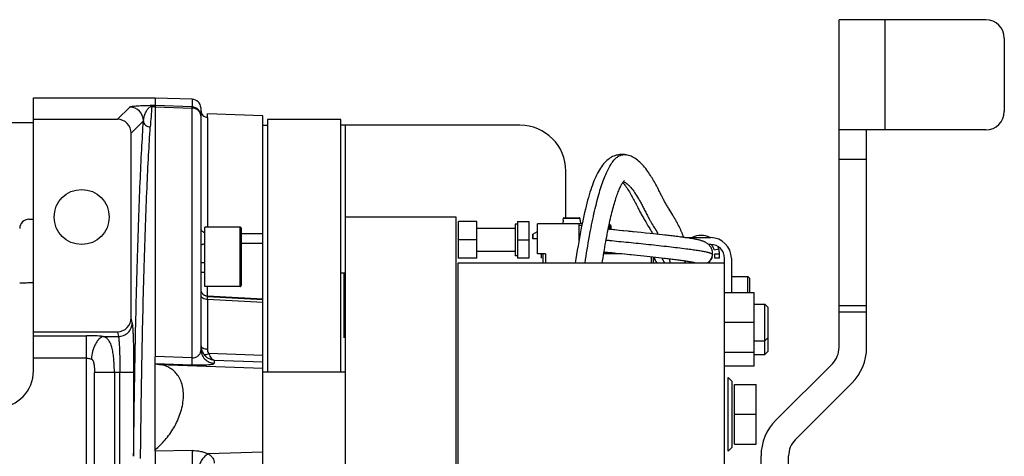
# Model space of a CAD drawing. Extents: x -849 to 1181, y 8 to 1248.
# Tile 22 of 33: x -199 to 15, y 1153 to 1248. Entities that reach past the tile are written whole.
import ezdxf

# ---------------------------------------------------------------- set-up
doc = ezdxf.new("R2010")
doc.units = 0
doc.header["$LTSCALE"] = 65.395
doc.layers.get('0').update_dxf_attribs({"linetype": 'CONTINUOUS'})

msp = doc.modelspace()

# ---------------------------------------------------------------- linework, layer by layer
at = {"color": 6, "linetype": 'CONTINUOUS'}
for p, q in [((11.29, 1248.43), (-20.71, 1248.43)), ((-20.71, 1176.99), (-20.71, 1248.43)), ((15.29, 1244.43), (15.29, 1228.43)), ((-196.23, 1171.88), (-196.23, 1231.43)), ((-196.23, 1231.43), (-169.73, 1231.43)), ((-161.66, 1231.08), (-169.73, 1231.36)), ((-159.73, 1176.56), (-159.73, 1228.6)), ((-146.23, 1227.5), (-158.3, 1227.92)), ((-146.23, 1003.36), (-146.23, 1227.5)), ((-196.23, 1226.72), (-177.94, 1226.72)), ((-146.23, 1225.43), (-145.23, 1225.43)), ((-145.23, 1226.68), (-145.23, 1171.68)), ((-129.23, 1226.68), (-145.23, 1226.68)), ((-129.23, 1171.68), (-129.23, 1226.68)), ((-90.23, 1225.43), (-129.23, 1225.43)), ((-128.23, 1005.43), (-128.23, 1225.43)), ((-174.94, 1183.46), (-174.94, 1223.72)), ((11.29, 1224.43), (-20.71, 1224.43)), ((-14.71, 1176.99), (-14.71, 1224.43)), ((-80.23, 1205.23), (-80.23, 1215.43)), ((-59.38, 1210.07), (-59.7, 1210.72)), ((-64.93, 1208.22), (-64.57, 1207.49)), ((-57.17, 1206.2), (-57.39, 1206.57)), ((-104.13, 1205.43), (-128.23, 1205.43)), ((-104.13, 1035.43), (-104.13, 1205.43)), ((-99.63, 1204.43), (-103.63, 1204.43)), ((-99.63, 1196.43), (-99.63, 1204.43)), ((-90.78, 1203.88), (-91.28, 1203.88)), ((-91.28, 1203.88), (-91.28, 1196.98)), ((-90.78, 1204.43), (-88.28, 1204.43)), ((-90.78, 1204.43), (-90.78, 1196.43)), ((-77.38, 1203.93), (-86.38, 1203.93)), ((-86.38, 1197.43), (-86.38, 1203.93)), ((-80.81, 1204.73), (-80.88, 1203.93)), ((-80.8, 1204.73), (-80.81, 1204.73)), ((-76.7, 1203.91), (-77.38, 1203.93)), ((-77.38, 1203.63), (-77.38, 1200.3)), ((-77.15, 1204.73), (-77.17, 1204.73)), ((-77.15, 1204.73), (-77.08, 1203.93)), ((-76.69, 1203.96), (-76.76, 1203.91)), ((-70.67, 1203.7), (-70.82, 1203.7)), ((-151.23, 1203.25), (-158.93, 1203.25)), ((-150.93, 1190.55), (-150.93, 1202.95)), ((-91.28, 1202.93), (-99.63, 1202.93)), ((-87.46, 1201.68), (-86.38, 1202.3)), ((-70.85, 1202.76), (-71.01, 1202.78)), ((-70.62, 1202.73), (-70.85, 1202.76)), ((-70.38, 1202.7), (-70.62, 1202.73)), ((-70.12, 1202.68), (-70.38, 1202.7)), ((-69.85, 1202.65), (-70.12, 1202.68)), ((-69.57, 1202.62), (-69.85, 1202.65)), ((-69.1, 1202.57), (-69.57, 1202.62)), ((-68.61, 1202.52), (-69.1, 1202.57)), ((-67.89, 1202.44), (-68.61, 1202.52)), ((-64.69, 1202.12), (-65.48, 1202.2)), ((-63.81, 1202.03), (-64.69, 1202.12)), ((-62.86, 1201.93), (-63.81, 1202.03)), ((-61.84, 1201.82), (-62.86, 1201.93)), ((-61.17, 1201.75), (-61.84, 1201.82)), ((-60.51, 1201.68), (-61.17, 1201.75)), ((-59.88, 1201.62), (-60.51, 1201.68)), ((-59.26, 1201.55), (-59.88, 1201.62)), ((-99.63, 1200.43), (-103.63, 1200.43)), ((-90.78, 1200.43), (-88.28, 1200.43)), ((-54.22, 1200.93), (-48.68, 1200.93)), ((-91.28, 1197.93), (-99.63, 1197.93)), ((-84.68, 1197.43), (-84.68, 1195.43)), ((-68.03, 1197.43), (-71.99, 1197.43)), ((-71.92, 1197.85), (-71.72, 1197.83)), ((-71.77, 1197.43), (-71.77, 1197.83)), ((-71.72, 1197.83), (-71.46, 1197.79)), ((-71.46, 1197.79), (-71.17, 1197.76)), ((-71.17, 1197.76), (-70.87, 1197.73)), ((-70.87, 1197.73), (-70.55, 1197.69)), ((-70.55, 1197.69), (-70.21, 1197.66)), ((-70.21, 1197.66), (-69.65, 1197.6)), ((-69.65, 1197.6), (-68.83, 1197.51)), ((-69.18, 1197.43), (-69.18, 1197.55)), ((-68.83, 1197.51), (-67.42, 1197.37)), ((-67.42, 1197.37), (-66.9, 1197.31)), ((-66.03, 1197.23), (-64.67, 1197.09)), ((-64.67, 1197.09), (-63.94, 1197.02)), ((-48.28, 1197.18), (-48.28, 1197.21)), ((-46.77, 1196.43), (-46.77, 1197.43)), ((-103.68, 1195.43), (-45.68, 1195.43)), ((-103.68, 1035.43), (-103.68, 1195.43)), ((-90.78, 1196.98), (-91.28, 1196.98)), ((-63.94, 1197.02), (-63.23, 1196.94)), ((-63.23, 1196.94), (-62.56, 1196.87)), ((-62.56, 1196.87), (-61.91, 1196.8)), ((-61.91, 1196.8), (-61.28, 1196.74)), ((-61.68, 1196.78), (-61.68, 1195.43)), ((-61.28, 1196.74), (-60.66, 1196.67)), ((-61.18, 1196.43), (-60.98, 1196.43)), ((-60.66, 1196.67), (-60.05, 1196.6)), ((-60.42, 1195.49), (-60.36, 1195.43)), ((-60.05, 1196.6), (-59.45, 1196.54)), ((-52.11, 1195.47), (-52.09, 1195.46)), ((-48.34, 1196.83), (-48.33, 1196.89)), ((-48.33, 1196.89), (-48.31, 1196.98)), ((-45.68, 1035.43), (-45.68, 1195.43)), ((-44.18, 1196.43), (-44.18, 1188.93)), ((-159.73, 1193.43), (-158.93, 1193.43)), ((-44.18, 1192.43), (-40.58, 1192.43)), ((-40.58, 1192.43), (-40.18, 1192.03)), ((-40.58, 1188.93), (-40.58, 1192.43)), ((-40.18, 1188.93), (-40.18, 1192.03)), ((-151.23, 1190.25), (-158.93, 1190.25)), ((-39.18, 1188.93), (-45.68, 1188.93)), ((-39.18, 1172.93), (-39.18, 1188.93)), ((-146.23, 1187.49), (-158.32, 1188.16)), ((-39.18, 1186.43), (-36.88, 1186.43)), ((-36.88, 1186.43), (-36.13, 1185.68)), ((-36.88, 1175.43), (-36.88, 1186.43)), ((-36.13, 1176.18), (-36.13, 1185.68)), ((-39.18, 1182.43), (-45.68, 1182.43)), ((-196.23, 1180.43), (-177.93, 1180.43)), ((-39.18, 1178.43), (-36.88, 1178.43)), ((-36.88, 1178.43), (-36.13, 1179.18)), ((-39.18, 1175.93), (-45.68, 1175.93)), ((-36.88, 1175.43), (-36.13, 1176.18)), ((-169.73, 1154.42), (-169.73, 1174.98)), ((-39.18, 1175.43), (-36.88, 1175.43)), ((-22.17, 1173.45), (-34.49, 1161.14)), ((-169.73, 1173.41), (-168.83, 1173.29)), ((-146.23, 1171.68), (-128.23, 1171.68)), ((-39.18, 1172.93), (-45.68, 1172.93)), ((-44.08, 1169.63), (-44.88, 1170.43)), ((-17.93, 1169.21), (-30.24, 1156.89)), ((-43.48, 1168.93), (-38.78, 1168.93)), ((-38.78, 1155.93), (-38.78, 1168.93)), ((-43.48, 1162.43), (-38.78, 1162.43)), ((-44.08, 1155.23), (-44.88, 1154.43)), ((-43.48, 1155.93), (-38.78, 1155.93)), ((-37.71, 1146.38), (-37.71, 1153.36)), ((-31.71, 1146.38), (-31.71, 1153.36))]:
    msp.add_line(p, q, dxfattribs=at)
at = {"color": 9, "linetype": 'CONTINUOUS'}
for p, q in [((-10.71, 1248.43), (-10.71, 1224.43)), ((-175.27, 1229.38), (-177.94, 1226.72)), ((-170.44, 1229.77), (-170.44, 1229.53)), ((-170.44, 1229.77), (-169.73, 1229.77)), ((-170.44, 1229.53), (-169.73, 1229.53)), ((-161.66, 1229.42), (-169.73, 1229.7)), ((-169.73, 1229.46), (-161.66, 1229.18)), ((-161.66, 1231.08), (-161.66, 1229.42)), ((-161.66, 1174.77), (-161.66, 1229.18)), ((-158.29, 1227.11), (-158.29, 1203.25)), ((-174.94, 1223.72), (-172.28, 1226.39)), ((-67.28, 1219.01), (-67.28, 1219.01)), ((-14.71, 1217.96), (-20.71, 1217.96)), ((-77.38, 1203.63), (-76.76, 1203.61)), ((-151.23, 1190.25), (-151.23, 1203.25)), ((-150.93, 1201.86), (-146.23, 1201.86)), ((-70.67, 1203.4), (-70.38, 1203.4)), ((-70.67, 1203.4), (-70.67, 1202.74)), ((-150.93, 1199.7), (-146.23, 1199.72)), ((-48.28, 1197.21), (-48.28, 1197.21)), ((-158.93, 1195.43), (-159.73, 1195.43)), ((-158.32, 1188.16), (-158.32, 1188.16)), ((-158.29, 1187.44), (-158.32, 1188.16)), ((-146.23, 1187.4), (-158.31, 1188.05)), ((-158.29, 1187.44), (-158.29, 1176.57)), ((-146.23, 1186.77), (-158.29, 1187.44)), ((-20.71, 1186.15), (-14.71, 1186.15)), ((-14.71, 1184.68), (-20.71, 1184.68)), ((-174.72, 1182.35), (-174.94, 1183.46)), ((-177.93, 1180.43), (-177.72, 1179.39)), ((-196.23, 1179.57), (-184.66, 1179.57)), ((-184.66, 1051.29), (-184.66, 1179.57)), ((-181.02, 1179.39), (-177.72, 1179.39)), ((-146.23, 1175.27), (-158.01, 1175.66)), ((-184.66, 1174.65), (-196.23, 1174.65)), ((-161.66, 1174.77), (-169.73, 1175.03)), ((-169.73, 1173.49), (-161.66, 1173.22)), ((-156.84, 1174.24), (-146.23, 1173.89)), ((-156.84, 1174.24), (-156.84, 1173.57)), ((-182.93, 1059.35), (-182.93, 1171.51)), ((-174.41, 1171.51), (-182.93, 1171.51)), ((-178.6, 1171.51), (-178.6, 1059.35)), ((-177.4, 1134.78), (-177.4, 1171.51)), ((-174.41, 1171.51), (-174.41, 1153.28)), ((-168.83, 1173.29), (-146.23, 1172.5)), ((-161.66, 1154.54), (-169.73, 1154.42)), ((-146.23, 1154.15), (-158.15, 1153.81))]:
    msp.add_line(p, q, dxfattribs=at)
at = {"color": 2, "linetype": 'CONTINUOUS'}
for p, q in [((-169.73, 1231.43), (-169.73, 1174.98)), ((-103.63, 1196.38), (-103.63, 1204.48)), ((-88.28, 1204.43), (-88.28, 1196.43)), ((-80.8, 1204.73), (-80.76, 1205.18)), ((-80.76, 1205.18), (-77.21, 1205.18)), ((-80.71, 1205.23), (-77.26, 1205.23)), ((-77.08, 1203.93), (-77.38, 1203.93)), ((-77.38, 1203.93), (-77.38, 1203.63)), ((-77.21, 1205.18), (-77.17, 1204.73)), ((-158.93, 1190.25), (-158.93, 1203.25)), ((-87.46, 1200.68), (-87.46, 1201.68)), ((-87.34, 1200.68), (-87.34, 1201.75)), ((-70.67, 1203.4), (-70.88, 1203.4)), ((-70.38, 1202.7), (-70.38, 1203.4)), ((-86.38, 1200.68), (-87.46, 1200.68)), ((-48.68, 1199.43), (-49.14, 1199.43)), ((-84.68, 1197.43), (-86.38, 1197.43)), ((-85.6, 1197.43), (-85.6, 1196.43)), ((-85.18, 1195.43), (-85.18, 1197.43)), ((-46.89, 1198.43), (-47.86, 1198.18)), ((-47.77, 1197.43), (-46.77, 1197.43)), ((-47.77, 1196.43), (-47.77, 1197.43)), ((-99.63, 1196.43), (-103.63, 1196.43)), ((-88.28, 1196.43), (-90.78, 1196.43)), ((-61.18, 1196.73), (-61.18, 1195.43)), ((-48.34, 1196.83), (-48.34, 1196.83)), ((-46.77, 1196.43), (-47.77, 1196.43)), ((-45.68, 1195.43), (-45.68, 1196.43)), ((-128.23, 1193.21), (-129.23, 1193.21)), ((-128.63, 1193.21), (-128.63, 1179.07)), ((-158.31, 1188.16), (-158.31, 1190.25)), ((-44.88, 1154.43), (-44.88, 1170.43)), ((-44.08, 1169.63), (-44.08, 1155.23)), ((-43.48, 1155.93), (-43.48, 1168.93)), ((-169.73, 1154.42), (-169.73, 1134.82))]:
    msp.add_line(p, q, dxfattribs=at)
at = {"color": 7, "linetype": 'CONTINUOUS'}
for p, q in [((-196.23, 1225.93), (-295.23, 1225.93)), ((-197.23, 1204.93), (-196.23, 1204.93))]:
    msp.add_line(p, q, dxfattribs=at)
at = {"color": 6, "linetype": 'CONTINUOUS'}
for points in [[(-67.28, 1219.01), (-67.43, 1219.03), (-67.69, 1219.05), (-67.95, 1219.06), (-68.22, 1219.05), (-68.49, 1219.03), (-68.75, 1218.99), (-69.01, 1218.94), (-69.27, 1218.88), (-69.53, 1218.79), (-69.78, 1218.7), (-70.04, 1218.58), (-70.29, 1218.45), (-70.55, 1218.3), (-70.8, 1218.13), (-71.04, 1217.95), (-71.29, 1217.74), (-71.54, 1217.51), (-71.79, 1217.26), (-72.03, 1216.99), (-72.26, 1216.7), (-72.49, 1216.39), (-72.71, 1216.06), (-72.93, 1215.71), (-73.14, 1215.34), (-73.35, 1214.96), (-73.55, 1214.56), (-73.74, 1214.16), (-73.92, 1213.74), (-74.11, 1213.3), (-74.28, 1212.85), (-74.46, 1212.38), (-74.63, 1211.89), (-74.81, 1211.38), (-74.98, 1210.84), (-75.15, 1210.29), (-75.32, 1209.7), (-75.49, 1209.1), (-75.65, 1208.47), (-75.82, 1207.82), (-75.99, 1207.14), (-76.15, 1206.44), (-76.32, 1205.72), (-76.48, 1204.97), (-76.64, 1204.21), (-76.8, 1203.42), (-76.96, 1202.6), (-77.12, 1201.77), (-77.27, 1200.91), (-77.43, 1200.04), (-77.59, 1199.13), (-77.74, 1198.21), (-77.89, 1197.26), (-78.05, 1196.29), (-78.18, 1195.43)], [(-59.7, 1210.72), (-59.82, 1210.96), (-59.95, 1211.21), (-60.08, 1211.47), (-60.21, 1211.73), (-60.35, 1212), (-60.5, 1212.27), (-60.65, 1212.54), (-60.8, 1212.81), (-60.96, 1213.09), (-61.12, 1213.37), (-61.28, 1213.65), (-61.45, 1213.94), (-61.62, 1214.22), (-61.8, 1214.5), (-61.99, 1214.78), (-62.18, 1215.07), (-62.39, 1215.36), (-62.6, 1215.66), (-62.84, 1215.97), (-63.09, 1216.28), (-63.35, 1216.59), (-63.62, 1216.88), (-63.88, 1217.15), (-64.14, 1217.4), (-64.4, 1217.63), (-64.66, 1217.84), (-64.93, 1218.04), (-65.2, 1218.22), (-65.48, 1218.38), (-65.76, 1218.53), (-66.04, 1218.66), (-66.32, 1218.77), (-66.58, 1218.85), (-66.85, 1218.92), (-67.12, 1218.98), (-67.28, 1219.01)], [(-72.31, 1195.43), (-72.24, 1195.89), (-72.14, 1196.51), (-72.04, 1197.12), (-71.94, 1197.72), (-71.84, 1198.31), (-71.74, 1198.89), (-71.64, 1199.46), (-71.54, 1200.02), (-71.44, 1200.57), (-71.34, 1201.11), (-71.24, 1201.65), (-71.14, 1202.17), (-71.03, 1202.68), (-70.93, 1203.18), (-70.83, 1203.67), (-70.72, 1204.15), (-70.62, 1204.62), (-70.51, 1205.08), (-70.41, 1205.53), (-70.3, 1205.97), (-70.2, 1206.4), (-70.09, 1206.82), (-69.98, 1207.22), (-69.88, 1207.62), (-69.77, 1208), (-69.66, 1208.38), (-69.56, 1208.74), (-69.45, 1209.09), (-69.34, 1209.42), (-69.24, 1209.75), (-69.13, 1210.06), (-69.03, 1210.35), (-68.92, 1210.63), (-68.82, 1210.9), (-68.72, 1211.16), (-68.62, 1211.4), (-68.52, 1211.62), (-68.43, 1211.83), (-68.33, 1212.02), (-68.25, 1212.2), (-68.16, 1212.37), (-68.08, 1212.51), (-68.01, 1212.65), (-67.93, 1212.77), (-67.86, 1212.88), (-67.8, 1212.98), (-67.74, 1213.07), (-67.68, 1213.14), (-67.63, 1213.21), (-67.58, 1213.26), (-67.54, 1213.31), (-67.51, 1213.34), (-67.48, 1213.37), (-67.47, 1213.38)], [(-67.84, 1212.91), (-67.82, 1212.89), (-67.7, 1212.75), (-67.56, 1212.59), (-67.41, 1212.4), (-67.25, 1212.19), (-67.08, 1211.96), (-66.91, 1211.7), (-66.73, 1211.44), (-66.56, 1211.17), (-66.39, 1210.89), (-66.23, 1210.62), (-66.07, 1210.35), (-65.91, 1210.08), (-65.76, 1209.81), (-65.62, 1209.54), (-65.47, 1209.27), (-65.33, 1209), (-65.2, 1208.74), (-65.06, 1208.48), (-64.93, 1208.22)], [(-57.39, 1206.57), (-57.85, 1207.32), (-57.96, 1207.51), (-58.07, 1207.7), (-58.18, 1207.89), (-58.29, 1208.07), (-58.4, 1208.26), (-58.51, 1208.44), (-58.61, 1208.62), (-58.71, 1208.8), (-58.81, 1208.98), (-58.9, 1209.16), (-59, 1209.33), (-59.09, 1209.51), (-59.18, 1209.69), (-59.28, 1209.88), (-59.38, 1210.07)], [(-64.57, 1207.49), (-64.45, 1207.26), (-64.34, 1207.03), (-64.22, 1206.81), (-64.1, 1206.58), (-63.98, 1206.35), (-63.86, 1206.13), (-63.73, 1205.9), (-63.6, 1205.67), (-63.48, 1205.45), (-63.35, 1205.23), (-63.22, 1205.01), (-63.09, 1204.8), (-62.97, 1204.59), (-62.84, 1204.37), (-62.34, 1203.54)], [(-54.57, 1200.98), (-54.61, 1201.09), (-54.65, 1201.21), (-54.69, 1201.33), (-54.74, 1201.45), (-54.78, 1201.57), (-54.83, 1201.7), (-54.88, 1201.82), (-54.93, 1201.95), (-54.98, 1202.08), (-55.03, 1202.21), (-55.09, 1202.35), (-55.15, 1202.49), (-55.21, 1202.63), (-55.28, 1202.78), (-55.35, 1202.92), (-55.42, 1203.08), (-55.5, 1203.23), (-55.58, 1203.39), (-55.66, 1203.55), (-55.75, 1203.72), (-55.84, 1203.88), (-55.93, 1204.05), (-56.02, 1204.22), (-56.12, 1204.4), (-56.21, 1204.57), (-56.31, 1204.74), (-56.42, 1204.92), (-56.52, 1205.1), (-56.62, 1205.28), (-56.73, 1205.46), (-56.84, 1205.64), (-56.95, 1205.82), (-57.17, 1206.2)], [(-62.34, 1203.54), (-62.09, 1203.13), (-61.97, 1202.93), (-61.85, 1202.73), (-61.74, 1202.53), (-61.62, 1202.34), (-61.51, 1202.15), (-61.4, 1201.96), (-61.3, 1201.78), (-61.29, 1201.77)], [(-66.67, 1202.32), (-67.7, 1202.42), (-67.89, 1202.44)], [(-65.48, 1202.2), (-65.73, 1202.22), (-65.98, 1202.25), (-66.21, 1202.27), (-66.44, 1202.29), (-66.67, 1202.32)], [(-48.28, 1197.21), (-48.27, 1197.31), (-48.26, 1197.48), (-48.27, 1197.64), (-48.28, 1197.79), (-48.31, 1197.95), (-48.34, 1198.09), (-48.38, 1198.24), (-48.43, 1198.38), (-48.48, 1198.51), (-48.54, 1198.64), (-48.61, 1198.77), (-48.68, 1198.89), (-48.76, 1199), (-48.84, 1199.11), (-48.92, 1199.21), (-49.02, 1199.31), (-49.11, 1199.41), (-49.21, 1199.5), (-49.31, 1199.58), (-49.42, 1199.66), (-49.53, 1199.74), (-49.64, 1199.81), (-49.75, 1199.87), (-49.86, 1199.93), (-49.98, 1199.99), (-50.09, 1200.04), (-50.21, 1200.09), (-50.33, 1200.14), (-50.45, 1200.18), (-50.58, 1200.23), (-50.72, 1200.27), (-50.85, 1200.31), (-51, 1200.35), (-51.15, 1200.39), (-51.32, 1200.43), (-51.49, 1200.47), (-51.68, 1200.51), (-51.89, 1200.55), (-52.1, 1200.59), (-52.34, 1200.64), (-52.58, 1200.68), (-52.85, 1200.72), (-53.12, 1200.77), (-53.41, 1200.81), (-53.71, 1200.86), (-54.01, 1200.9), (-54.32, 1200.94), (-54.62, 1200.99), (-54.93, 1201.03), (-55.24, 1201.07), (-55.55, 1201.11), (-55.86, 1201.15), (-56.17, 1201.19), (-56.48, 1201.23), (-56.79, 1201.26), (-57.1, 1201.3), (-57.41, 1201.34), (-57.72, 1201.37), (-58.03, 1201.41), (-58.34, 1201.44), (-58.65, 1201.48), (-59.26, 1201.55)], [(-66.9, 1197.31), (-66.33, 1197.26), (-66.03, 1197.23)], [(-48.31, 1196.98), (-48.29, 1197.08), (-48.28, 1197.18)], [(-61.07, 1196.72), (-61.06, 1196.67), (-61.02, 1196.52), (-60.97, 1196.38), (-60.91, 1196.24), (-60.84, 1196.11), (-60.77, 1195.98), (-60.69, 1195.85), (-60.61, 1195.73), (-60.52, 1195.61), (-60.42, 1195.49)], [(-61.07, 1196.71), (-61.05, 1196.66), (-61.03, 1196.59), (-61.01, 1196.52), (-60.99, 1196.46), (-60.96, 1196.39), (-60.94, 1196.32), (-60.91, 1196.25), (-60.88, 1196.18), (-60.84, 1196.11), (-60.81, 1196.05), (-60.77, 1195.98), (-60.73, 1195.91), (-60.68, 1195.84), (-60.64, 1195.77), (-60.59, 1195.71), (-60.54, 1195.64), (-60.49, 1195.58), (-60.43, 1195.51), (-60.37, 1195.45), (-60.36, 1195.43)], [(-59.45, 1196.54), (-58.86, 1196.47), (-58.57, 1196.44), (-58.27, 1196.4), (-57.98, 1196.37), (-57.69, 1196.33), (-57.39, 1196.3), (-57.1, 1196.26), (-56.8, 1196.23), (-56.51, 1196.19), (-56.22, 1196.15), (-55.93, 1196.12), (-55.65, 1196.08), (-55.37, 1196.04), (-55.09, 1196), (-54.82, 1195.97), (-54.56, 1195.93), (-54.31, 1195.89), (-54.07, 1195.86), (-53.85, 1195.82), (-53.64, 1195.79), (-53.44, 1195.75), (-53.26, 1195.72), (-53.09, 1195.69), (-52.94, 1195.66), (-52.8, 1195.63), (-52.67, 1195.61), (-52.56, 1195.58), (-52.46, 1195.56), (-52.38, 1195.54), (-52.3, 1195.52), (-52.24, 1195.5), (-52.19, 1195.49), (-52.15, 1195.48), (-52.11, 1195.47)], [(-59.32, 1196.52), (-59.3, 1196.47), (-59.27, 1196.4), (-59.25, 1196.34), (-59.22, 1196.27), (-59.18, 1196.21), (-59.15, 1196.14), (-59.11, 1196.07), (-59.07, 1195.99), (-59.02, 1195.92), (-58.97, 1195.84), (-58.92, 1195.76), (-58.86, 1195.68), (-58.79, 1195.6), (-58.71, 1195.51), (-58.64, 1195.43)], [(-52.09, 1195.46), (-52.08, 1195.46), (-52.08, 1195.46), (-52.09, 1195.46)], [(-158.32, 1188.16), (-158.35, 1188.16), (-158.44, 1188.17), (-158.53, 1188.19), (-158.61, 1188.21), (-158.7, 1188.23), (-158.78, 1188.26), (-158.87, 1188.3), (-158.95, 1188.34), (-159.02, 1188.38), (-159.1, 1188.43), (-159.17, 1188.49), (-159.24, 1188.54), (-159.3, 1188.61), (-159.36, 1188.67), (-159.42, 1188.74), (-159.47, 1188.81), (-159.52, 1188.89), (-159.57, 1188.97), (-159.6, 1189.05), (-159.64, 1189.13), (-159.67, 1189.22), (-159.69, 1189.3), (-159.71, 1189.39), (-159.72, 1189.48), (-159.73, 1189.57), (-159.73, 1189.66)]]:
    msp.add_lwpolyline(points, dxfattribs=at)
msp.add_circle((-185.73, 1205.43), 6, dxfattribs=at)
for centre, radius, start, end in [((11.29, 1244.43), 4, 0, 90), ((-161.73, 1229.08), 2, 5.5875, 87.9841), ((11.29, 1228.43), 4, 270, 360), ((-177.94, 1223.72), 3, 359.9863, 90.0137), ((-90.23, 1215.43), 10, 0, 90), ((-151.23, 1202.95), 0.3, 359.9999, 90), ((-50.77, 1197.43), 4, 61.0709, 118.9402), ((-48.68, 1196.43), 4.5, 0, 90), ((-50.77, 1197.43), 4, 14.4775, 22.4729), ((-151.23, 1190.55), 0.3, 270, 0.0001), ((-25.71, 1176.99), 5, 315, 360), ((-25.71, 1176.99), 11, 315, 360), ((-204.23, 1171.88), 8, 272, 360), ((-26.71, 1153.36), 11, 135, 180), ((-26.71, 1153.36), 5, 135, 180)]:
    msp.add_arc(centre, radius, start, end, dxfattribs=at)
at = {"color": 9, "linetype": 'CONTINUOUS'}
for centre, radius, start, end in [((-175.28, 1226.38), 3, 0.0838, 89.9162), ((121.1, 1205.63), 292.52, 175.3135, 176.1924), ((-161.73, 1227.42), 2, 0.0178, 88.0207), ((-31.05, 1583.79), 385.5, 263.9811, 264.0946), ((-50.77, 1197.43), 2.5, 346.0538, 349.3626)]:
    msp.add_arc(centre, radius, start, end, dxfattribs=at)
at = {"color": 7, "linetype": 'CONTINUOUS'}
msp.add_arc((-197.23, 1202.93), 2, 90, 180, dxfattribs=at)
at = {"color": 2, "linetype": 'CONTINUOUS'}
for centre, radius, start, end in [((-70.68, 1203.4), 0.3, 0, 88), ((-71.98, 1202.18), 1.5, 21.3939, 44.7037), ((-48.68, 1196.43), 3, 0, 90), ((-50.77, 1197.43), 3, 14.4778, 41.7195), ((-71.98, 1199.18), 1.55, 271.0043, 295.2888), ((-71.98, 1199.18), 1.5, 271.3651, 292.0766), ((-50.77, 1197.43), 4, 0, 14.4775), ((-58.23, 1197.44), 2.92, 194.2849, 195.4914), ((-58.26, 1197.43), 2.9, 194.2888, 223.5915), ((-56.53, 1197.43), 2.9, 316.383, 327.1652), ((-56.53, 1197.43), 2.9, 316.3796, 327.1773), ((-50.77, 1197.43), 2.5, 228.8205, 233.1527), ((-50.72, 1197.49), 2.57, 229.1245, 233.246), ((-50.77, 1197.43), 2.5, 306.8493, 346.0538), ((-50.77, 1197.43), 2.5, 342.9959, 346.0531)]:
    msp.add_arc(centre, radius, start, end, dxfattribs=at)
at = {"color": 6, "linetype": 'CONTINUOUS'}
msp.add_ellipse((-177.95, 1183.48), major_axis=(-0.59, 2.99), ratio=0.984226, start_param=-3.3341, end_param=-1.769364, dxfattribs=at)
at = {"color": 9, "linetype": 'CONTINUOUS'}
for points, knots in [([(-175.27, 1229.38), (-175.26, 1229.4), (-175.23, 1229.42), (-175.16, 1229.44), (-175.06, 1229.47), (-174.88, 1229.51), (-174.59, 1229.56), (-174.15, 1229.61), (-173.58, 1229.66), (-172.8, 1229.72), (-171.74, 1229.76), (-170.92, 1229.77), (-170.44, 1229.77)], [0, 0, 0, 0, 0.010296, 0.025412, 0.045574, 0.070884, 0.137475, 0.227077, 0.343787, 0.496302, 0.704235, 1, 1, 1, 1]), ([(-172.28, 1226.39), (-172.24, 1226.69), (-172.16, 1227.15), (-171.99, 1227.74), (-171.82, 1228.17), (-171.64, 1228.51), (-171.48, 1228.78), (-171.18, 1229.19), (-170.79, 1229.53), (-170.44, 1229.53)], [0, 0, 0, 0, 0.240189, 0.360067, 0.480274, 0.601627, 0.66324, 0.725935, 1, 1, 1, 1]), ([(-159.73, 1227.35), (-159.73, 1227.46), (-159.76, 1227.7), (-159.87, 1228.04), (-160.05, 1228.36), (-160.37, 1228.73), (-160.91, 1229.07), (-161.41, 1229.18), (-161.66, 1229.18)], [0, 0, 0, 0, 0.120207, 0.241186, 0.363591, 0.487848, 0.7411, 1, 1, 1, 1]), ([(-174.41, 1153.28), (-174.32, 1160.75), (-174.12, 1174.95), (-173.72, 1192.13), (-173.32, 1204.55), (-173.01, 1212.65), (-172.67, 1219.84), (-172.41, 1224.31), (-172.28, 1226.39)], [0, 0, 0, 0, 0.306589, 0.582101, 0.704905, 0.816167, 0.91484, 1, 1, 1, 1]), ([(-172.91, 1152.82), (-172.82, 1160.21), (-172.62, 1174.23), (-172.22, 1191.21), (-171.82, 1203.48), (-171.51, 1211.49), (-171.17, 1218.59), (-170.91, 1223.01), (-170.78, 1225.06)], [0, 0, 0, 0, 0.306586, 0.582089, 0.70489, 0.81615, 0.914827, 1, 1, 1, 1]), ([(-172.28, 1226.39), (-172.27, 1226.22), (-172.19, 1225.87), (-171.85, 1225.42), (-171.34, 1225.13), (-170.96, 1225.06), (-170.78, 1225.06)], [0, 0, 0, 0, 0.226167, 0.480411, 0.746934, 1, 1, 1, 1]), ([(-76.06, 1195.43), (-75.77, 1197.37), (-75.18, 1200.96), (-74.33, 1205.25), (-73.62, 1208.28), (-73.09, 1210.25), (-72.55, 1212.04), (-71.99, 1213.63), (-71.42, 1215.02), (-70.84, 1216.2), (-70.25, 1217.18), (-69.66, 1217.94), (-69.07, 1218.5), (-68.47, 1218.87), (-67.87, 1219.04), (-67.47, 1219.04), (-67.28, 1219.01)], [0, 0, 0, 0, 0.223238, 0.414875, 0.499628, 0.577391, 0.648303, 0.712367, 0.769493, 0.819599, 0.862674, 0.899082, 0.929565, 0.955397, 0.978261, 1, 1, 1, 1]), ([(-67.68, 1213.14), (-67.4, 1213.03), (-66.99, 1212.76), (-66.49, 1212.3), (-65.92, 1211.68), (-65.2, 1210.72), (-64.52, 1209.62), (-63.95, 1208.62), (-63.5, 1207.79), (-63.06, 1206.9), (-62.68, 1206.14), (-62.35, 1205.5), (-62.09, 1205.01), (-61.79, 1204.49), (-61.37, 1203.76), (-60.79, 1202.81), (-60.33, 1202.04), (-60.09, 1201.64)], [0, 0, 0, 0, 0.065141, 0.103742, 0.146689, 0.245726, 0.361824, 0.425864, 0.49364, 0.56486, 0.63919, 0.677859, 0.71819, 0.760664, 0.805351, 0.900202, 1, 1, 1, 1]), ([(-70.71, 1200.33), (-70.03, 1200.26), (-68.66, 1200.12), (-65.82, 1199.84), (-62.19, 1199.47), (-57.98, 1199.01), (-55.25, 1198.69), (-53.98, 1198.52)], [0, 0, 0, 0, 0.12141, 0.245988, 0.509034, 0.771712, 1, 1, 1, 1]), ([(-53.98, 1198.52), (-53.55, 1198.46), (-52.73, 1198.35), (-51.58, 1198.19), (-50.57, 1198.02), (-49.84, 1197.88), (-49.35, 1197.76), (-49.05, 1197.68), (-48.8, 1197.6), (-48.61, 1197.52), (-48.46, 1197.45), (-48.35, 1197.37), (-48.29, 1197.29), (-48.27, 1197.23), (-48.28, 1197.21)], [0, 0, 0, 0, 0.217709, 0.415268, 0.588196, 0.731441, 0.791061, 0.842554, 0.885938, 0.921452, 0.949575, 0.971018, 0.987038, 1, 1, 1, 1]), ([(-57.75, 1196.34), (-57.73, 1196.26), (-57.65, 1195.96), (-57.57, 1195.65), (-57.52, 1195.43)], [0, 0, 0, 0, 0.266638, 1, 1, 1, 1]), ([(-158.29, 1187.44), (-158.47, 1187.44), (-158.83, 1187.49), (-159.24, 1187.66), (-159.5, 1187.87), (-159.64, 1188.04), (-159.72, 1188.22), (-159.73, 1188.34), (-159.73, 1188.4)], [0, 0, 0, 0, 0.286174, 0.567909, 0.694599, 0.807962, 0.908683, 1, 1, 1, 1]), ([(-177.72, 1179.39), (-177.35, 1179.39), (-176.57, 1179.54), (-175.55, 1180.2), (-174.88, 1181.2), (-174.73, 1181.98), (-174.72, 1182.35)], [0, 0, 0, 0, 0.241612, 0.502385, 0.761654, 1, 1, 1, 1]), ([(-174.72, 1182.35), (-174.71, 1182.28), (-174.69, 1182.11), (-174.64, 1181.68), (-174.59, 1180.94), (-174.54, 1179.86), (-174.49, 1178.51), (-174.45, 1176.96), (-174.42, 1174.6), (-174.41, 1172.77), (-174.41, 1171.51)], [0, 0, 0, 0, 0.019379, 0.04613, 0.121037, 0.222574, 0.34769, 0.492604, 0.652922, 1, 1, 1, 1]), ([(-181.02, 1179.39), (-181.61, 1179.45), (-182.82, 1179.54), (-184.03, 1179.57), (-184.66, 1179.57)], [0, 0, 0, 0, 0.480806, 1, 1, 1, 1]), ([(-181.02, 1179.39), (-181.18, 1179.35), (-181.5, 1179.2), (-181.95, 1178.85), (-182.38, 1178.34), (-182.77, 1177.7), (-183.1, 1176.96), (-183.44, 1175.88), (-183.58, 1175.03), (-183.62, 1174.47)], [0, 0, 0, 0, 0.082077, 0.178715, 0.291784, 0.420416, 0.561136, 0.708632, 1, 1, 1, 1]), ([(-178.6, 1171.51), (-178.6, 1171.99), (-178.62, 1172.94), (-178.7, 1174.31), (-178.85, 1175.59), (-179.07, 1176.74), (-179.32, 1177.59), (-179.59, 1178.16), (-179.81, 1178.52), (-180.06, 1178.83), (-180.35, 1179.08), (-180.67, 1179.27), (-180.9, 1179.36), (-181.02, 1179.39)], [0, 0, 0, 0, 0.165018, 0.324698, 0.474035, 0.608814, 0.726298, 0.778453, 0.826605, 0.871502, 0.914282, 0.956525, 1, 1, 1, 1]), ([(-177.72, 1179.39), (-177.71, 1179.34), (-177.68, 1179.22), (-177.64, 1178.91), (-177.59, 1178.37), (-177.53, 1177.58), (-177.49, 1176.6), (-177.45, 1175.47), (-177.41, 1173.76), (-177.4, 1172.43), (-177.4, 1171.51)], [0, 0, 0, 0, 0.019595, 0.046501, 0.121509, 0.223101, 0.348138, 0.492981, 0.653174, 1, 1, 1, 1]), ([(-161.66, 1174.77), (-161.48, 1174.76), (-161.13, 1174.78), (-160.68, 1174.94), (-160.34, 1175.17), (-160.03, 1175.5), (-159.79, 1175.96), (-159.73, 1176.36), (-159.73, 1176.56)], [0, 0, 0, 0, 0.186979, 0.346408, 0.480016, 0.596908, 0.804251, 1, 1, 1, 1]), ([(-159.73, 1176.56), (-159.73, 1176.19), (-159.59, 1175.42), (-158.95, 1174.42), (-157.97, 1173.75), (-157.21, 1173.58), (-156.84, 1173.57)], [0, 0, 0, 0, 0.240137, 0.499387, 0.75902, 1, 1, 1, 1]), ([(-159.18, 1175.6), (-159.04, 1175.4), (-158.73, 1175.04), (-158.15, 1174.62), (-157.51, 1174.35), (-157.06, 1174.26), (-156.84, 1174.24)], [0, 0, 0, 0, 0.258499, 0.510815, 0.757505, 1, 1, 1, 1]), ([(-158.01, 1175.66), (-157.95, 1175.47), (-157.8, 1175.12), (-157.53, 1174.69), (-157.21, 1174.38), (-156.96, 1174.26), (-156.84, 1174.24)], [0, 0, 0, 0, 0.314972, 0.583822, 0.808638, 1, 1, 1, 1]), ([(-184.66, 1174.65), (-184.57, 1174.65), (-184.22, 1174.63), (-183.87, 1174.56), (-183.62, 1174.47)], [0, 0, 0, 0, 0.258205, 1, 1, 1, 1]), ([(-183.62, 1174.47), (-183.57, 1174.45), (-183.46, 1174.39), (-183.34, 1174.25), (-183.25, 1174.09), (-183.16, 1173.85), (-183.08, 1173.53), (-183.02, 1173.14), (-182.98, 1172.74), (-182.94, 1172.2), (-182.93, 1171.79), (-182.93, 1171.51)], [0, 0, 0, 0, 0.055889, 0.112627, 0.171282, 0.231671, 0.355853, 0.48278, 0.61118, 0.740415, 1, 1, 1, 1]), ([(-161.66, 1173.22), (-161.67, 1173.24), (-161.67, 1173.29), (-161.68, 1173.4), (-161.68, 1173.55), (-161.68, 1173.74), (-161.68, 1173.96), (-161.67, 1174.31), (-161.67, 1174.58), (-161.66, 1174.77)], [0, 0, 0, 0, 0.03742, 0.105544, 0.203219, 0.327324, 0.474001, 0.638375, 1, 1, 1, 1]), ([(-161.66, 1173.22), (-160.99, 1173.2), (-160.03, 1173.18), (-158.84, 1173.22), (-158.22, 1173.25), (-157.8, 1173.29), (-157.54, 1173.32), (-157.33, 1173.36), (-157.16, 1173.39), (-157.02, 1173.43), (-156.91, 1173.48), (-156.84, 1173.53), (-156.84, 1173.57)], [0, 0, 0, 0, 0.412789, 0.587807, 0.732832, 0.793287, 0.845616, 0.889871, 0.926197, 0.954812, 0.976081, 1, 1, 1, 1]), ([(-161.66, 1154.54), (-161.68, 1154.05), (-161.69, 1153.02), (-161.68, 1151.99), (-161.66, 1151.44)], [0, 0, 0, 0, 0.467811, 1, 1, 1, 1]), ([(-161.66, 1154.54), (-161.04, 1154.54), (-160.1, 1154.46), (-158.94, 1154.14), (-158.4, 1153.93), (-158.15, 1153.81)], [0, 0, 0, 0, 0.520962, 0.768889, 1, 1, 1, 1]), ([(-158.15, 1153.81), (-158.41, 1153.67), (-158.92, 1153.3), (-159.55, 1152.56), (-160.03, 1151.69), (-160.21, 1151.07), (-160.26, 1150.77)], [0, 0, 0, 0, 0.229234, 0.492496, 0.75999, 1, 1, 1, 1]), ([(-158.15, 1153.81), (-157.95, 1153.68), (-157.59, 1153.41), (-157.16, 1152.92), (-156.9, 1152.38), (-156.84, 1152), (-156.84, 1151.81)], [0, 0, 0, 0, 0.285856, 0.542632, 0.777024, 1, 1, 1, 1])]:
    msp.add_open_spline(points, degree=3, knots=knots, dxfattribs=at)
at = {"color": 6, "linetype": 'CONTINUOUS'}
for points, knots in [([(-161.66, 1229.18), (-161.66, 1229.22), (-161.66, 1229.27), (-161.66, 1229.34), (-161.66, 1229.39), (-161.66, 1229.42), (-161.66, 1229.42)], [0, 0, 0, 0, 0.404169, 0.707098, 0.906244, 1, 1, 1, 1]), ([(-199.23, 1191.08), (-199.02, 1191.08), (-198.61, 1191.09), (-198.03, 1191.11), (-197.52, 1191.12), (-197.08, 1191.14), (-196.77, 1191.16), (-196.57, 1191.18), (-196.45, 1191.19), (-196.36, 1191.2), (-196.29, 1191.21), (-196.26, 1191.22), (-196.23, 1191.23), (-196.23, 1191.24)], [0, 0, 0, 0, 0.212847, 0.407312, 0.579336, 0.725335, 0.842285, 0.889096, 0.927806, 0.958236, 0.980286, 0.993969, 1, 1, 1, 1]), ([(-169.73, 1154.7), (-168.95, 1155.35), (-167.44, 1156.84), (-165.54, 1159.5), (-164.36, 1162.06), (-163.76, 1164.25), (-163.54, 1165.89), (-163.55, 1167.47), (-163.81, 1168.91), (-164.29, 1170.17), (-164.96, 1171.22), (-165.78, 1172.05), (-166.72, 1172.67), (-167.75, 1173.08), (-168.46, 1173.24), (-168.83, 1173.29)], [0, 0, 0, 0, 0.132082, 0.27316, 0.420668, 0.494646, 0.566582, 0.634686, 0.69768, 0.755273, 0.808178, 0.857716, 0.905375, 0.952466, 1, 1, 1, 1])]:
    msp.add_open_spline(points, degree=3, knots=knots, dxfattribs=at)
at = {"color": 2, "linetype": 'CONTINUOUS'}
for points, knots in [([(-159.74, 1229.27), (-159.75, 1229.25), (-159.75, 1229.17), (-159.75, 1229.04), (-159.74, 1228.84), (-159.73, 1228.69), (-159.73, 1228.6)], [0, 0, 0, 0, 0.119519, 0.325967, 0.619553, 1, 1, 1, 1]), ([(-159.73, 1228.6), (-159.73, 1228.41), (-159.66, 1228.03), (-159.34, 1227.54), (-158.86, 1227.21), (-158.48, 1227.12), (-158.29, 1227.11)], [0, 0, 0, 0, 0.249186, 0.498841, 0.749171, 1, 1, 1, 1]), ([(-158.29, 1227.11), (-158.29, 1227.18), (-158.29, 1227.29), (-158.29, 1227.46), (-158.3, 1227.6), (-158.31, 1227.71), (-158.31, 1227.8), (-158.31, 1227.86), (-158.31, 1227.89), (-158.31, 1227.91), (-158.31, 1227.92), (-158.3, 1227.92), (-158.3, 1227.92)], [0, 0, 0, 0, 0.233605, 0.436328, 0.608151, 0.748827, 0.858165, 0.936144, 0.963417, 0.982933, 0.994841, 1, 1, 1, 1]), ([(-80.71, 1205.23), (-80.72, 1205.23), (-80.74, 1205.22), (-80.76, 1205.2), (-80.76, 1205.18)], [0, 0, 0, 0, 0.500216, 1, 1, 1, 1]), ([(-77.21, 1205.18), (-77.21, 1205.2), (-77.22, 1205.22), (-77.25, 1205.23), (-77.26, 1205.23)], [0, 0, 0, 0, 0.499787, 1, 1, 1, 1]), ([(-70.67, 1203.7), (-70.67, 1203.7), (-70.67, 1203.69), (-70.67, 1203.69), (-70.67, 1203.68), (-70.67, 1203.67), (-70.67, 1203.64), (-70.67, 1203.61), (-70.67, 1203.56), (-70.67, 1203.49), (-70.67, 1203.43), (-70.67, 1203.4)], [0, 0, 0, 0, 0.005893, 0.020646, 0.04466, 0.077791, 0.170163, 0.29433, 0.445564, 0.61809, 1, 1, 1, 1]), ([(-158.93, 1201.99), (-159.05, 1202.03), (-159.27, 1202.15), (-159.53, 1202.39), (-159.69, 1202.69), (-159.73, 1202.9), (-159.73, 1203.01)], [0, 0, 0, 0, 0.274794, 0.531504, 0.771058, 1, 1, 1, 1]), ([(-159.73, 1199.2), (-159.73, 1199.31), (-159.58, 1199.42), (-159.41, 1199.5), (-159.21, 1199.57), (-159.05, 1199.61), (-158.93, 1199.63)], [0, 0, 0, 0, 0.334871, 0.472909, 0.632084, 1, 1, 1, 1]), ([(-48.38, 1196.7), (-48.45, 1196.45), (-48.69, 1195.97), (-49.06, 1195.59), (-49.27, 1195.43)], [0, 0, 0, 0, 0.490575, 1, 1, 1, 1]), ([(-159.73, 1177.39), (-159.73, 1177.07), (-159.64, 1176.44), (-159.36, 1175.86), (-159.18, 1175.6)], [0, 0, 0, 0, 0.497882, 1, 1, 1, 1]), ([(-158.29, 1176.57), (-158.47, 1176.58), (-158.83, 1176.62), (-159.24, 1176.76), (-159.49, 1176.93), (-159.63, 1177.07), (-159.71, 1177.22), (-159.73, 1177.33), (-159.73, 1177.39)], [0, 0, 0, 0, 0.31208, 0.590619, 0.710978, 0.817544, 0.912288, 1, 1, 1, 1]), ([(-159.18, 1175.6), (-159.13, 1175.55), (-159.03, 1175.49), (-158.87, 1175.46), (-158.66, 1175.46), (-158.36, 1175.52), (-158.13, 1175.61), (-158.01, 1175.66)], [0, 0, 0, 0, 0.169022, 0.274471, 0.39592, 0.681413, 1, 1, 1, 1]), ([(-158.01, 1175.66), (-158.1, 1175.8), (-158.24, 1176.09), (-158.29, 1176.41), (-158.29, 1176.57)], [0, 0, 0, 0, 0.50785, 1, 1, 1, 1])]:
    msp.add_open_spline(points, degree=3, knots=knots, dxfattribs=at)

doc.saveas('drawing.dxf')
